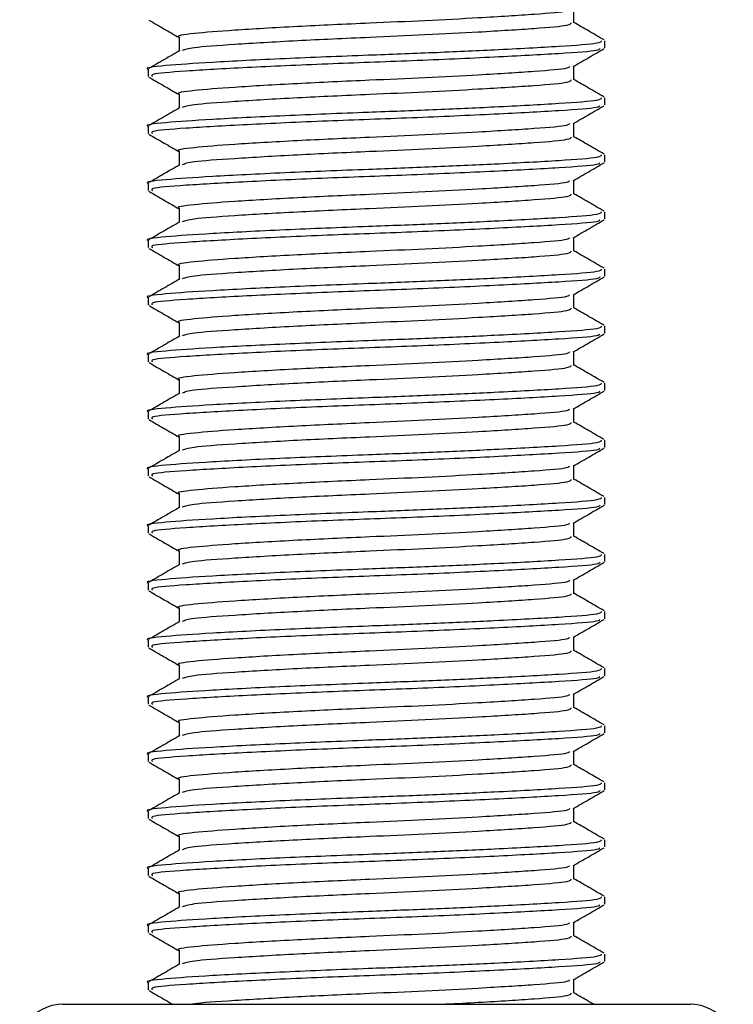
# Model space of a CAD drawing. Header units: millimetres. Extents: x 0 to 420, y 0 to 297.
# Tile 58 of 71: x 282.87 to 284.26, y 196.51 to 198.43. Entities that reach past the tile are written whole.
import ezdxf

# ---------------------------------------------------------------- set-up
doc = ezdxf.new("R2010")
doc.units = ezdxf.units.MM

msp = doc.modelspace()

# ---------------------------------------------------------------- linework, layer by layer
at = {"color": 7, "linetype": 'Continuous', "lineweight": 25}
for p, q in [((283.94866, 198.41899), (283.94866, 198.44591)), ((283.18236, 198.3913), (283.18236, 198.36433)), ((284.00862, 198.37053), (284.00862, 198.38437)), ((283.1224, 198.32898), (283.1224, 198.31511)), ((283.94866, 198.30821), (283.94866, 198.33513)), ((283.18236, 198.28052), (283.18236, 198.25356)), ((284.00862, 198.25975), (284.00862, 198.2736)), ((283.1224, 198.2182), (283.1224, 198.20433)), ((283.94866, 198.19744), (283.94866, 198.22435)), ((283.18236, 198.16974), (283.18236, 198.14278)), ((284.00862, 198.14897), (284.00862, 198.16282)), ((283.1224, 198.10743), (283.1224, 198.09355)), ((283.94866, 198.08666), (283.94866, 198.11358)), ((283.18236, 198.05897), (283.18236, 198.032)), ((284.00862, 198.03819), (284.00862, 198.05204)), ((283.94866, 197.97588), (283.94866, 198.0028)), ((283.1224, 197.99665), (283.1224, 197.98277)), ((283.18236, 197.94819), (283.18236, 197.92122)), ((284.00862, 197.92742), (284.00862, 197.94126)), ((283.94866, 197.86511), (283.94866, 197.89202)), ((283.1224, 197.88587), (283.1224, 197.872)), ((283.18236, 197.83741), (283.18236, 197.81045)), ((284.00862, 197.81664), (284.00862, 197.83049)), ((283.1224, 197.77509), (283.1224, 197.76122)), ((283.94866, 197.75433), (283.94866, 197.78125)), ((283.18236, 197.72663), (283.18236, 197.69967)), ((284.00862, 197.70586), (284.00862, 197.71971)), ((283.1224, 197.66432), (283.1224, 197.65044)), ((283.94866, 197.64355), (283.94866, 197.67047)), ((283.18236, 197.61586), (283.18236, 197.58889)), ((284.00862, 197.59509), (284.00862, 197.60893)), ((283.1224, 197.55354), (283.1224, 197.53967)), ((283.94866, 197.53277), (283.94866, 197.55969)), ((283.18236, 197.50508), (283.18236, 197.47812)), ((284.00862, 197.48431), (284.00862, 197.49816)), ((283.94866, 197.422), (283.94866, 197.44891)), ((283.1224, 197.44276), (283.1224, 197.42889)), ((283.18236, 197.3943), (283.18236, 197.36734)), ((284.00862, 197.37353), (284.00862, 197.38738)), ((283.1224, 197.33198), (283.1224, 197.31811)), ((283.94866, 197.31122), (283.94866, 197.33814)), ((283.18236, 197.28352), (283.18236, 197.25656)), ((284.00862, 197.26275), (284.00862, 197.2766)), ((283.1224, 197.22121), (283.1224, 197.20733)), ((283.94866, 197.20044), (283.94866, 197.22736)), ((283.18236, 197.17275), (283.18236, 197.14578)), ((284.00862, 197.15198), (284.00862, 197.16582)), ((283.1224, 197.11043), (283.1224, 197.09656)), ((283.94866, 197.08966), (283.94866, 197.11658)), ((283.18236, 197.06197), (283.18236, 197.03501)), ((284.00862, 197.0412), (284.00862, 197.05505)), ((283.1224, 196.99965), (283.1224, 196.98578)), ((283.94866, 196.97889), (283.94866, 197.0058)), ((283.18236, 196.95119), (283.18236, 196.92423)), ((284.00862, 196.93042), (284.00862, 196.94427)), ((283.94866, 196.86811), (283.94866, 196.89503)), ((283.1224, 196.88887), (283.1224, 196.875)), ((283.18236, 196.84042), (283.18236, 196.81345)), ((284.00862, 196.81964), (284.00862, 196.83349)), ((283.1224, 196.7781), (283.1224, 196.76422)), ((283.94866, 196.75733), (283.94866, 196.78425)), ((283.18236, 196.72964), (283.18236, 196.70267)), ((284.00862, 196.70887), (284.00862, 196.72271)), ((283.1224, 196.66732), (283.1224, 196.65345)), ((283.94866, 196.64655), (283.94866, 196.67347)), ((283.18236, 196.61886), (283.18236, 196.5919)), ((284.00862, 196.59809), (284.00862, 196.61194)), ((283.1224, 196.55654), (283.1224, 196.54267)), ((283.94866, 196.53578), (283.94866, 196.5627)), ((282.95623, 196.51435), (284.17442, 196.51435)), ((284.17442, 196.51435), (284.17478, 196.51435))]:
    msp.add_line(p, q, dxfattribs=at)
for centre, start, end in [((282.95623, 196.43127), 90, 180), ((284.17478, 196.43127), 0, 90)]:
    msp.add_arc(centre, 0.08308, start, end, dxfattribs=at)
for points, knots in [([(283.94, 198.44505), (283.93941, 198.44391), (283.93762, 198.44044), (283.8761, 198.43543), (283.77681, 198.42913), (283.66224, 198.42313), (283.54014, 198.41784), (283.40728, 198.41187), (283.28416, 198.40457), (283.20723, 198.39847), (283.1738, 198.39379), (283.18306, 198.39138), (283.18341, 198.39129)], [0, 0, 0, 0, 0.0604721, 0.1826262, 0.3078502, 0.4041125, 0.4971134, 0.6207, 0.7477276, 0.8698493, 0.9951194, 1, 1, 1, 1]), ([(283.1237, 198.42449), (283.13373, 198.41868), (283.15329, 198.40736), (283.17284, 198.39604), (283.18236, 198.39052)], [0, 0, 0, 0, 0.5130376, 1, 1, 1, 1]), ([(283.94272, 198.419), (283.94233, 198.41729), (283.94143, 198.41326), (283.87675, 198.40773), (283.77669, 198.40144), (283.66225, 198.39544), (283.54024, 198.39014), (283.40671, 198.38418), (283.2863, 198.37687), (283.20547, 198.37121), (283.19381, 198.36711), (283.18857, 198.36528)], [0, 0, 0, 0, 0.0900083, 0.2123263, 0.3377184, 0.4341099, 0.5272356, 0.6509881, 0.7781862, 0.9004719, 1, 1, 1, 1]), ([(284.00706, 198.3859), (283.99703, 198.39171), (283.97756, 198.40298), (283.9581, 198.41426), (283.94866, 198.41972)], [0, 0, 0, 0, 0.5152084, 1, 1, 1, 1]), ([(284.00172, 198.38437), (284.00128, 198.38267), (284.00022, 198.37864), (283.92546, 198.37311), (283.80973, 198.36682), (283.67741, 198.36082), (283.53616, 198.35553), (283.38252, 198.34956), (283.24012, 198.34226), (283.15116, 198.33615), (283.1125, 198.33148), (283.12322, 198.32907), (283.12362, 198.32898)], [0, 0, 0, 0, 0.0871164, 0.2058056, 0.3274743, 0.4210023, 0.5113649, 0.6314445, 0.7548636, 0.8735215, 0.995235, 1, 1, 1, 1]), ([(283.18413, 198.36536), (283.1741, 198.35955), (283.15405, 198.34793), (283.13399, 198.33632), (283.12396, 198.33052)], [0, 0, 0, 0, 0.4999039, 1, 1, 1, 1]), ([(283.99898, 198.36909), (283.99831, 198.36787), (283.99637, 198.36434), (283.92479, 198.35927), (283.79984, 198.35242), (283.63777, 198.34526), (283.46641, 198.33925), (283.30819, 198.33212), (283.1902, 198.32523), (283.12588, 198.32008), (283.12936, 198.31643), (283.13063, 198.31511)], [0, 0, 0, 0, 0.06376, 0.1855377, 0.3103724, 0.436457, 0.5577025, 0.6837036, 0.8086745, 0.9303586, 1, 1, 1, 1]), ([(283.94714, 198.33425), (283.95717, 198.34006), (283.97723, 198.35168), (283.99729, 198.36329), (284.00732, 198.3691)], [0, 0, 0, 0, 0.4998993, 1, 1, 1, 1]), ([(283.94, 198.33427), (283.93941, 198.33313), (283.93762, 198.32967), (283.8761, 198.32465), (283.77681, 198.31835), (283.66224, 198.31236), (283.54014, 198.30706), (283.40728, 198.3011), (283.28416, 198.29379), (283.20723, 198.28769), (283.1738, 198.28301), (283.18306, 198.28061), (283.18341, 198.28052)], [0, 0, 0, 0, 0.0604721, 0.1826262, 0.3078502, 0.4041125, 0.4971134, 0.6207, 0.7477276, 0.8698493, 0.9951194, 1, 1, 1, 1]), ([(283.1237, 198.31371), (283.13373, 198.30791), (283.15329, 198.29659), (283.17284, 198.28526), (283.18236, 198.27974)], [0, 0, 0, 0, 0.5130376, 1, 1, 1, 1]), ([(283.94272, 198.30823), (283.94233, 198.30652), (283.94143, 198.30248), (283.87675, 198.29695), (283.77669, 198.29066), (283.66225, 198.28466), (283.54024, 198.27937), (283.40671, 198.2734), (283.2863, 198.26609), (283.20547, 198.26043), (283.19381, 198.25634), (283.18857, 198.2545)], [0, 0, 0, 0, 0.0900083, 0.2123263, 0.3377184, 0.4341099, 0.5272356, 0.6509881, 0.7781862, 0.9004719, 1, 1, 1, 1]), ([(284.00706, 198.27513), (283.99703, 198.28093), (283.97756, 198.2922), (283.9581, 198.30348), (283.94866, 198.30895)], [0, 0, 0, 0, 0.5152084, 1, 1, 1, 1]), ([(284.00172, 198.2736), (284.00128, 198.27189), (284.00022, 198.26786), (283.92546, 198.26233), (283.80973, 198.25604), (283.67741, 198.25004), (283.53616, 198.24475), (283.38252, 198.23878), (283.24012, 198.23148), (283.15116, 198.22538), (283.1125, 198.2207), (283.12322, 198.21829), (283.12362, 198.2182)], [0, 0, 0, 0, 0.0871164, 0.2058056, 0.3274743, 0.4210023, 0.5113649, 0.6314445, 0.7548636, 0.8735215, 0.995235, 1, 1, 1, 1]), ([(283.18413, 198.25458), (283.1741, 198.24877), (283.15405, 198.23715), (283.13399, 198.22554), (283.12396, 198.21974)], [0, 0, 0, 0, 0.4999039, 1, 1, 1, 1]), ([(283.99898, 198.25831), (283.99831, 198.2571), (283.99637, 198.25357), (283.92479, 198.24849), (283.79984, 198.24164), (283.63777, 198.23448), (283.46641, 198.22848), (283.30819, 198.22134), (283.1902, 198.21446), (283.12588, 198.2093), (283.12936, 198.20566), (283.13063, 198.20433)], [0, 0, 0, 0, 0.06376, 0.1855377, 0.3103724, 0.436457, 0.5577025, 0.6837036, 0.8086745, 0.9303586, 1, 1, 1, 1]), ([(283.94714, 198.22348), (283.95717, 198.22928), (283.97723, 198.2409), (283.99729, 198.25252), (284.00732, 198.25832)], [0, 0, 0, 0, 0.4998993, 1, 1, 1, 1]), ([(283.94, 198.2235), (283.93941, 198.22235), (283.93762, 198.21889), (283.8761, 198.21388), (283.77681, 198.20758), (283.66224, 198.20158), (283.54014, 198.19628), (283.40728, 198.19032), (283.28416, 198.18301), (283.20723, 198.17691), (283.1738, 198.17224), (283.18306, 198.16983), (283.18341, 198.16974)], [0, 0, 0, 0, 0.0604721, 0.1826262, 0.3078502, 0.4041125, 0.4971134, 0.6207, 0.7477276, 0.8698493, 0.9951194, 1, 1, 1, 1]), ([(283.1237, 198.20294), (283.13373, 198.19713), (283.15329, 198.18581), (283.17284, 198.17448), (283.18236, 198.16897)], [0, 0, 0, 0, 0.5130376, 1, 1, 1, 1]), ([(283.94272, 198.19745), (283.94233, 198.19574), (283.94143, 198.1917), (283.87675, 198.18617), (283.77669, 198.17988), (283.66225, 198.17388), (283.54024, 198.16859), (283.40671, 198.16263), (283.2863, 198.15531), (283.20547, 198.14965), (283.19381, 198.14556), (283.18857, 198.14372)], [0, 0, 0, 0, 0.0900083, 0.2123263, 0.3377184, 0.4341099, 0.5272356, 0.6509881, 0.7781862, 0.9004719, 1, 1, 1, 1]), ([(284.00706, 198.16435), (283.99703, 198.17016), (283.97756, 198.18143), (283.9581, 198.1927), (283.94866, 198.19817)], [0, 0, 0, 0, 0.5152084, 1, 1, 1, 1]), ([(284.00172, 198.16282), (284.00128, 198.16111), (284.00022, 198.15708), (283.92546, 198.15156), (283.80973, 198.14526), (283.67741, 198.13927), (283.53616, 198.13397), (283.38252, 198.12801), (283.24012, 198.1207), (283.15116, 198.1146), (283.1125, 198.10992), (283.12322, 198.10752), (283.12362, 198.10743)], [0, 0, 0, 0, 0.0871164, 0.2058056, 0.3274743, 0.4210023, 0.5113649, 0.6314445, 0.7548636, 0.8735215, 0.995235, 1, 1, 1, 1]), ([(283.18413, 198.1438), (283.1741, 198.13799), (283.15405, 198.12638), (283.13399, 198.11477), (283.12396, 198.10896)], [0, 0, 0, 0, 0.4999039, 1, 1, 1, 1]), ([(283.99898, 198.14753), (283.99831, 198.14632), (283.99637, 198.14279), (283.92479, 198.13772), (283.79984, 198.13086), (283.63777, 198.12371), (283.46641, 198.1177), (283.30819, 198.11056), (283.1902, 198.10368), (283.12588, 198.09852), (283.12936, 198.09488), (283.13063, 198.09355)], [0, 0, 0, 0, 0.06376, 0.1855377, 0.3103724, 0.436457, 0.5577025, 0.6837036, 0.8086745, 0.9303586, 1, 1, 1, 1]), ([(283.94714, 198.1127), (283.95717, 198.11851), (283.97723, 198.13013), (283.99729, 198.14174), (284.00732, 198.14755)], [0, 0, 0, 0, 0.4998993, 1, 1, 1, 1]), ([(283.94, 198.11272), (283.93941, 198.11157), (283.93762, 198.10811), (283.8761, 198.1031), (283.77681, 198.0968), (283.66224, 198.0908), (283.54014, 198.08551), (283.40728, 198.07954), (283.28416, 198.07224), (283.20723, 198.06613), (283.1738, 198.06146), (283.18306, 198.05905), (283.18341, 198.05896)], [0, 0, 0, 0, 0.0604721, 0.1826262, 0.3078502, 0.4041125, 0.4971134, 0.6207, 0.7477276, 0.8698493, 0.9951194, 1, 1, 1, 1]), ([(283.1237, 198.09216), (283.13373, 198.08635), (283.15329, 198.07503), (283.17284, 198.0637), (283.18236, 198.05819)], [0, 0, 0, 0, 0.5130376, 1, 1, 1, 1]), ([(283.94272, 198.08667), (283.94233, 198.08496), (283.94143, 198.08093), (283.87675, 198.0754), (283.77669, 198.06911), (283.66225, 198.06311), (283.54024, 198.05781), (283.40671, 198.05185), (283.2863, 198.04454), (283.20547, 198.03887), (283.19381, 198.03478), (283.18857, 198.03295)], [0, 0, 0, 0, 0.0900083, 0.2123263, 0.3377184, 0.4341099, 0.5272356, 0.6509881, 0.7781862, 0.9004719, 1, 1, 1, 1]), ([(284.00706, 198.05357), (283.99703, 198.05938), (283.97756, 198.07065), (283.9581, 198.08192), (283.94866, 198.08739)], [0, 0, 0, 0, 0.5152084, 1, 1, 1, 1]), ([(284.00172, 198.05204), (284.00128, 198.05034), (284.00022, 198.0463), (283.92546, 198.04078), (283.80973, 198.03449), (283.67741, 198.02849), (283.53616, 198.02319), (283.38252, 198.01723), (283.24012, 198.00992), (283.15116, 198.00382), (283.1125, 197.99915), (283.12322, 197.99674), (283.12362, 197.99665)], [0, 0, 0, 0, 0.0871164, 0.2058056, 0.3274743, 0.4210023, 0.5113649, 0.6314445, 0.7548636, 0.8735215, 0.995235, 1, 1, 1, 1]), ([(283.18413, 198.03302), (283.1741, 198.02722), (283.15405, 198.0156), (283.13399, 198.00399), (283.12396, 197.99818)], [0, 0, 0, 0, 0.4999039, 1, 1, 1, 1]), ([(283.99898, 198.03676), (283.99831, 198.03554), (283.99637, 198.03201), (283.92479, 198.02694), (283.79984, 198.02009), (283.63777, 198.01293), (283.46641, 198.00692), (283.30819, 197.99979), (283.1902, 197.9929), (283.12588, 197.98775), (283.12936, 197.9841), (283.13063, 197.98277)], [0, 0, 0, 0, 0.06376, 0.1855377, 0.3103724, 0.436457, 0.5577025, 0.6837036, 0.8086745, 0.9303586, 1, 1, 1, 1]), ([(283.94714, 198.00192), (283.95717, 198.00773), (283.97723, 198.01935), (283.99729, 198.03096), (284.00732, 198.03677)], [0, 0, 0, 0, 0.49989925, 1, 1, 1, 1]), ([(283.94, 198.00194), (283.93941, 198.0008), (283.93762, 197.99733), (283.8761, 197.99232), (283.77681, 197.98602), (283.66224, 197.98002), (283.54014, 197.97473), (283.40728, 197.96876), (283.28416, 197.96146), (283.20723, 197.95536), (283.1738, 197.95068), (283.18306, 197.94827), (283.18341, 197.94818)], [0, 0, 0, 0, 0.0604721, 0.1826262, 0.3078502, 0.4041125, 0.4971134, 0.6207, 0.7477276, 0.8698493, 0.9951194, 1, 1, 1, 1]), ([(283.1237, 197.98138), (283.13373, 197.97557), (283.15329, 197.96425), (283.17284, 197.95293), (283.18236, 197.94741)], [0, 0, 0, 0, 0.51303762, 1, 1, 1, 1]), ([(283.94272, 197.9759), (283.94233, 197.97418), (283.94143, 197.97015), (283.87675, 197.96462), (283.77669, 197.95833), (283.66225, 197.95233), (283.54024, 197.94703), (283.40671, 197.94107), (283.2863, 197.93376), (283.20547, 197.9281), (283.19381, 197.92401), (283.18857, 197.92217)], [0, 0, 0, 0, 0.0900083, 0.2123263, 0.3377184, 0.4341099, 0.5272356, 0.6509881, 0.7781862, 0.9004719, 1, 1, 1, 1]), ([(284.00706, 197.94279), (283.99703, 197.9486), (283.97756, 197.95987), (283.9581, 197.97115), (283.94866, 197.97661)], [0, 0, 0, 0, 0.5152084, 1, 1, 1, 1]), ([(284.00172, 197.94126), (284.00128, 197.93956), (284.00022, 197.93553), (283.92546, 197.93), (283.80973, 197.92371), (283.67741, 197.91771), (283.53616, 197.91242), (283.38252, 197.90645), (283.24012, 197.89915), (283.15116, 197.89304), (283.1125, 197.88837), (283.12322, 197.88596), (283.12362, 197.88587)], [0, 0, 0, 0, 0.08711637, 0.20580555, 0.3274743, 0.42100231, 0.51136489, 0.6314445, 0.75486364, 0.87352147, 0.99523498, 1, 1, 1, 1]), ([(283.99898, 197.92598), (283.99831, 197.92477), (283.99637, 197.92123), (283.92479, 197.91616), (283.79984, 197.90931), (283.63777, 197.90215), (283.46641, 197.89615), (283.30819, 197.88901), (283.1902, 197.88212), (283.12588, 197.87697), (283.12936, 197.87332), (283.13063, 197.872)], [0, 0, 0, 0, 0.06376003, 0.18553766, 0.31037239, 0.43645702, 0.55770248, 0.68370362, 0.80867445, 0.93035859, 1, 1, 1, 1]), ([(283.94714, 197.89114), (283.95717, 197.89695), (283.97723, 197.90857), (283.99729, 197.92018), (284.00732, 197.92599)], [0, 0, 0, 0, 0.4998993, 1, 1, 1, 1]), ([(283.18413, 197.92225), (283.1741, 197.91644), (283.15405, 197.90482), (283.13399, 197.89321), (283.12396, 197.88741)], [0, 0, 0, 0, 0.4999039, 1, 1, 1, 1]), ([(283.94, 197.89117), (283.93941, 197.89002), (283.93762, 197.88656), (283.8761, 197.88154), (283.77681, 197.87524), (283.66224, 197.86925), (283.54014, 197.86395), (283.40728, 197.85799), (283.28416, 197.85068), (283.20723, 197.84458), (283.1738, 197.8399), (283.18306, 197.8375), (283.18341, 197.83741)], [0, 0, 0, 0, 0.06047214, 0.18262619, 0.30785017, 0.40411251, 0.49711336, 0.62069998, 0.74772757, 0.86984932, 0.99511941, 1, 1, 1, 1]), ([(283.1237, 197.8706), (283.13373, 197.8648), (283.15329, 197.85348), (283.17284, 197.84215), (283.18236, 197.83663)], [0, 0, 0, 0, 0.5130376, 1, 1, 1, 1]), ([(283.94272, 197.86512), (283.94233, 197.86341), (283.94143, 197.85937), (283.87675, 197.85384), (283.77669, 197.84755), (283.66225, 197.84155), (283.54024, 197.83626), (283.40671, 197.83029), (283.2863, 197.82298), (283.20547, 197.81732), (283.19381, 197.81323), (283.18857, 197.81139)], [0, 0, 0, 0, 0.0900083, 0.2123263, 0.3377184, 0.4341099, 0.5272356, 0.6509881, 0.7781862, 0.9004719, 1, 1, 1, 1]), ([(284.00706, 197.83202), (283.99703, 197.83782), (283.97756, 197.84909), (283.9581, 197.86037), (283.94866, 197.86584)], [0, 0, 0, 0, 0.5152084, 1, 1, 1, 1]), ([(284.00172, 197.83049), (284.00128, 197.82878), (284.00022, 197.82475), (283.92546, 197.81922), (283.80973, 197.81293), (283.67741, 197.80693), (283.53616, 197.80164), (283.38252, 197.79567), (283.24012, 197.78837), (283.15116, 197.78227), (283.1125, 197.77759), (283.12322, 197.77518), (283.12362, 197.77509)], [0, 0, 0, 0, 0.0871164, 0.2058056, 0.3274743, 0.4210023, 0.5113649, 0.6314445, 0.7548636, 0.8735215, 0.995235, 1, 1, 1, 1]), ([(283.18413, 197.81147), (283.1741, 197.80566), (283.15405, 197.79405), (283.13399, 197.78244), (283.12396, 197.77663)], [0, 0, 0, 0, 0.4999039, 1, 1, 1, 1]), ([(283.99898, 197.8152), (283.99831, 197.81399), (283.99637, 197.81046), (283.92479, 197.80538), (283.79984, 197.79853), (283.63777, 197.79137), (283.46641, 197.78537), (283.30819, 197.77823), (283.1902, 197.77135), (283.12588, 197.76619), (283.12936, 197.76255), (283.13063, 197.76122)], [0, 0, 0, 0, 0.06376003, 0.18553766, 0.31037239, 0.43645702, 0.55770248, 0.68370362, 0.80867445, 0.93035859, 1, 1, 1, 1]), ([(283.94714, 197.78037), (283.95717, 197.78618), (283.97723, 197.79779), (283.99729, 197.80941), (284.00732, 197.81522)], [0, 0, 0, 0, 0.4998993, 1, 1, 1, 1]), ([(283.94, 197.78039), (283.93941, 197.77924), (283.93762, 197.77578), (283.8761, 197.77077), (283.77681, 197.76447), (283.66224, 197.75847), (283.54014, 197.75317), (283.40728, 197.74721), (283.28416, 197.7399), (283.20723, 197.7338), (283.1738, 197.72913), (283.18306, 197.72672), (283.18341, 197.72663)], [0, 0, 0, 0, 0.06047214, 0.18262619, 0.30785017, 0.40411251, 0.49711336, 0.62069998, 0.74772757, 0.86984932, 0.99511941, 1, 1, 1, 1]), ([(283.1237, 197.75983), (283.13373, 197.75402), (283.15329, 197.7427), (283.17284, 197.73137), (283.18236, 197.72586)], [0, 0, 0, 0, 0.5130376, 1, 1, 1, 1]), ([(283.94272, 197.75434), (283.94233, 197.75263), (283.94143, 197.74859), (283.87675, 197.74306), (283.77669, 197.73677), (283.66225, 197.73077), (283.54024, 197.72548), (283.40671, 197.71952), (283.2863, 197.71221), (283.20547, 197.70654), (283.19381, 197.70245), (283.18857, 197.70061)], [0, 0, 0, 0, 0.0900083, 0.2123263, 0.3377184, 0.4341099, 0.5272356, 0.6509881, 0.7781862, 0.9004719, 1, 1, 1, 1]), ([(284.00706, 197.72124), (283.99703, 197.72705), (283.97756, 197.73832), (283.9581, 197.74959), (283.94866, 197.75506)], [0, 0, 0, 0, 0.5152084, 1, 1, 1, 1]), ([(284.00172, 197.71971), (284.00128, 197.718), (284.00022, 197.71397), (283.92546, 197.70845), (283.80973, 197.70216), (283.67741, 197.69616), (283.53616, 197.69086), (283.38252, 197.6849), (283.24012, 197.67759), (283.15116, 197.67149), (283.1125, 197.66681), (283.12322, 197.66441), (283.12362, 197.66432)], [0, 0, 0, 0, 0.0871164, 0.2058056, 0.3274743, 0.4210023, 0.5113649, 0.6314445, 0.7548636, 0.8735215, 0.995235, 1, 1, 1, 1]), ([(283.18413, 197.70069), (283.1741, 197.69489), (283.15405, 197.68327), (283.13399, 197.67166), (283.12396, 197.66585)], [0, 0, 0, 0, 0.4999039, 1, 1, 1, 1]), ([(283.99898, 197.70442), (283.99831, 197.70321), (283.99637, 197.69968), (283.92479, 197.69461), (283.79984, 197.68775), (283.63777, 197.6806), (283.46641, 197.67459), (283.30819, 197.66745), (283.1902, 197.66057), (283.12588, 197.65541), (283.12936, 197.65177), (283.13063, 197.65044)], [0, 0, 0, 0, 0.06376003, 0.18553766, 0.31037239, 0.43645702, 0.55770248, 0.68370362, 0.80867445, 0.93035859, 1, 1, 1, 1]), ([(283.94714, 197.66959), (283.95717, 197.6754), (283.97723, 197.68702), (283.99729, 197.69863), (284.00732, 197.70444)], [0, 0, 0, 0, 0.4998993, 1, 1, 1, 1]), ([(283.94, 197.66961), (283.93941, 197.66846), (283.93762, 197.665), (283.8761, 197.65999), (283.77681, 197.65369), (283.66224, 197.64769), (283.54014, 197.6424), (283.40728, 197.63643), (283.28416, 197.62913), (283.20723, 197.62302), (283.1738, 197.61835), (283.18306, 197.61594), (283.18341, 197.61585)], [0, 0, 0, 0, 0.0604721, 0.1826262, 0.3078502, 0.4041125, 0.4971134, 0.6207, 0.7477276, 0.8698493, 0.9951194, 1, 1, 1, 1]), ([(283.1237, 197.64905), (283.13373, 197.64324), (283.15329, 197.63192), (283.17284, 197.6206), (283.18236, 197.61508)], [0, 0, 0, 0, 0.5130376, 1, 1, 1, 1]), ([(283.94272, 197.64356), (283.94233, 197.64185), (283.94143, 197.63782), (283.87675, 197.63229), (283.77669, 197.626), (283.66225, 197.62), (283.54024, 197.6147), (283.40671, 197.60874), (283.2863, 197.60143), (283.20547, 197.59577), (283.19381, 197.59167), (283.18857, 197.58984)], [0, 0, 0, 0, 0.0900083, 0.2123263, 0.3377184, 0.4341099, 0.5272356, 0.6509881, 0.7781862, 0.9004719, 1, 1, 1, 1]), ([(284.00706, 197.61046), (283.99703, 197.61627), (283.97756, 197.62754), (283.9581, 197.63882), (283.94866, 197.64428)], [0, 0, 0, 0, 0.5152084, 1, 1, 1, 1]), ([(284.00172, 197.60893), (284.00128, 197.60723), (284.00022, 197.60319), (283.92546, 197.59767), (283.80973, 197.59138), (283.67741, 197.58538), (283.53616, 197.58009), (283.38252, 197.57412), (283.24012, 197.56681), (283.15116, 197.56071), (283.1125, 197.55604), (283.12322, 197.55363), (283.12362, 197.55354)], [0, 0, 0, 0, 0.0871164, 0.2058056, 0.3274743, 0.4210023, 0.5113649, 0.6314445, 0.7548636, 0.8735215, 0.995235, 1, 1, 1, 1]), ([(283.18413, 197.58992), (283.1741, 197.58411), (283.15405, 197.57249), (283.13399, 197.56088), (283.12396, 197.55507)], [0, 0, 0, 0, 0.4999039, 1, 1, 1, 1]), ([(283.99898, 197.59365), (283.99831, 197.59243), (283.99637, 197.5889), (283.92479, 197.58383), (283.79984, 197.57698), (283.63777, 197.56982), (283.46641, 197.56381), (283.30819, 197.55668), (283.1902, 197.54979), (283.12588, 197.54464), (283.12936, 197.54099), (283.13063, 197.53967)], [0, 0, 0, 0, 0.06376, 0.1855377, 0.3103724, 0.436457, 0.5577025, 0.6837036, 0.8086745, 0.9303586, 1, 1, 1, 1]), ([(283.94714, 197.55881), (283.95717, 197.56462), (283.97723, 197.57624), (283.99729, 197.58785), (284.00732, 197.59366)], [0, 0, 0, 0, 0.4998993, 1, 1, 1, 1]), ([(283.94, 197.55883), (283.93941, 197.55769), (283.93762, 197.55422), (283.8761, 197.54921), (283.77681, 197.54291), (283.66224, 197.53691), (283.54014, 197.53162), (283.40728, 197.52565), (283.28416, 197.51835), (283.20723, 197.51225), (283.1738, 197.50757), (283.18306, 197.50517), (283.18341, 197.50507)], [0, 0, 0, 0, 0.0604721, 0.1826262, 0.3078502, 0.4041125, 0.4971134, 0.6207, 0.7477276, 0.8698493, 0.9951194, 1, 1, 1, 1]), ([(283.1237, 197.53827), (283.13373, 197.53246), (283.15329, 197.52114), (283.17284, 197.50982), (283.18236, 197.5043)], [0, 0, 0, 0, 0.5130376, 1, 1, 1, 1]), ([(283.94272, 197.53279), (283.94233, 197.53107), (283.94143, 197.52704), (283.87675, 197.52151), (283.77669, 197.51522), (283.66225, 197.50922), (283.54024, 197.50393), (283.40671, 197.49796), (283.2863, 197.49065), (283.20547, 197.48499), (283.19381, 197.4809), (283.18857, 197.47906)], [0, 0, 0, 0, 0.0900083, 0.2123263, 0.3377184, 0.4341099, 0.5272356, 0.6509881, 0.7781862, 0.9004719, 1, 1, 1, 1]), ([(284.00706, 197.49969), (283.99703, 197.50549), (283.97756, 197.51676), (283.9581, 197.52804), (283.94866, 197.5335)], [0, 0, 0, 0, 0.5152084, 1, 1, 1, 1]), ([(284.00172, 197.49816), (284.00128, 197.49645), (284.00022, 197.49242), (283.92546, 197.48689), (283.80973, 197.4806), (283.67741, 197.4746), (283.53616, 197.46931), (283.38252, 197.46334), (283.24012, 197.45604), (283.15116, 197.44993), (283.1125, 197.44526), (283.12322, 197.44285), (283.12362, 197.44276)], [0, 0, 0, 0, 0.0871164, 0.2058056, 0.3274743, 0.4210023, 0.5113649, 0.6314445, 0.7548636, 0.8735215, 0.995235, 1, 1, 1, 1]), ([(283.18413, 197.47914), (283.1741, 197.47333), (283.15405, 197.46171), (283.13399, 197.4501), (283.12396, 197.4443)], [0, 0, 0, 0, 0.4999039, 1, 1, 1, 1]), ([(283.99898, 197.48287), (283.99831, 197.48166), (283.99637, 197.47813), (283.92479, 197.47305), (283.79984, 197.4662), (283.63777, 197.45904), (283.46641, 197.45304), (283.30819, 197.4459), (283.1902, 197.43901), (283.12588, 197.43386), (283.12936, 197.43021), (283.13063, 197.42889)], [0, 0, 0, 0, 0.06376, 0.1855377, 0.3103724, 0.436457, 0.5577025, 0.6837036, 0.8086745, 0.9303586, 1, 1, 1, 1]), ([(283.94714, 197.44803), (283.95717, 197.45384), (283.97723, 197.46546), (283.99729, 197.47708), (284.00732, 197.48288)], [0, 0, 0, 0, 0.4998993, 1, 1, 1, 1]), ([(283.94, 197.44806), (283.93941, 197.44691), (283.93762, 197.44345), (283.8761, 197.43844), (283.77681, 197.43213), (283.66224, 197.42614), (283.54014, 197.42084), (283.40728, 197.41488), (283.28416, 197.40757), (283.20723, 197.40147), (283.1738, 197.39679), (283.18306, 197.39439), (283.18341, 197.3943)], [0, 0, 0, 0, 0.0604721, 0.1826262, 0.3078502, 0.4041125, 0.4971134, 0.6207, 0.7477276, 0.8698493, 0.9951194, 1, 1, 1, 1]), ([(283.1237, 197.42749), (283.13373, 197.42169), (283.15329, 197.41037), (283.17284, 197.39904), (283.18236, 197.39352)], [0, 0, 0, 0, 0.5130376, 1, 1, 1, 1]), ([(283.94272, 197.42201), (283.94233, 197.4203), (283.94143, 197.41626), (283.87675, 197.41073), (283.77669, 197.40444), (283.66225, 197.39844), (283.54024, 197.39315), (283.40671, 197.38718), (283.2863, 197.37987), (283.20547, 197.37421), (283.19381, 197.37012), (283.18857, 197.36828)], [0, 0, 0, 0, 0.0900083, 0.2123263, 0.3377184, 0.4341099, 0.5272356, 0.6509881, 0.7781862, 0.9004719, 1, 1, 1, 1]), ([(284.00706, 197.38891), (283.99703, 197.39471), (283.97756, 197.40598), (283.9581, 197.41726), (283.94866, 197.42273)], [0, 0, 0, 0, 0.5152084, 1, 1, 1, 1]), ([(284.00172, 197.38738), (284.00128, 197.38567), (284.00022, 197.38164), (283.92546, 197.37611), (283.80973, 197.36982), (283.67741, 197.36382), (283.53616, 197.35853), (283.38252, 197.35257), (283.24012, 197.34526), (283.15116, 197.33916), (283.1125, 197.33448), (283.12322, 197.33207), (283.12362, 197.33198)], [0, 0, 0, 0, 0.08711637, 0.20580555, 0.3274743, 0.42100231, 0.51136489, 0.6314445, 0.75486364, 0.87352147, 0.99523498, 1, 1, 1, 1]), ([(283.99898, 197.37209), (283.99831, 197.37088), (283.99637, 197.36735), (283.92479, 197.36228), (283.79984, 197.35542), (283.63777, 197.34826), (283.46641, 197.34226), (283.30819, 197.33512), (283.1902, 197.32824), (283.12588, 197.32308), (283.12936, 197.31944), (283.13063, 197.31811)], [0, 0, 0, 0, 0.06376, 0.1855377, 0.3103724, 0.436457, 0.5577025, 0.6837036, 0.8086745, 0.9303586, 1, 1, 1, 1]), ([(283.94714, 197.33726), (283.95717, 197.34307), (283.97723, 197.35469), (283.99729, 197.3663), (284.00732, 197.37211)], [0, 0, 0, 0, 0.4998993, 1, 1, 1, 1]), ([(283.18413, 197.36836), (283.1741, 197.36255), (283.15405, 197.35094), (283.13399, 197.33933), (283.12396, 197.33352)], [0, 0, 0, 0, 0.4999039, 1, 1, 1, 1]), ([(283.94, 197.33728), (283.93941, 197.33613), (283.93762, 197.33267), (283.8761, 197.32766), (283.77681, 197.32136), (283.66224, 197.31536), (283.54014, 197.31007), (283.40728, 197.3041), (283.28416, 197.2968), (283.20723, 197.29069), (283.1738, 197.28602), (283.18306, 197.28361), (283.18341, 197.28352)], [0, 0, 0, 0, 0.0604721, 0.1826262, 0.3078502, 0.4041125, 0.4971134, 0.6207, 0.7477276, 0.8698493, 0.9951194, 1, 1, 1, 1]), ([(283.1237, 197.31672), (283.13373, 197.31091), (283.15329, 197.29959), (283.17284, 197.28826), (283.18236, 197.28275)], [0, 0, 0, 0, 0.5130376, 1, 1, 1, 1]), ([(283.94272, 197.31123), (283.94233, 197.30952), (283.94143, 197.30548), (283.87675, 197.29996), (283.77669, 197.29366), (283.66225, 197.28767), (283.54024, 197.28237), (283.40671, 197.27641), (283.2863, 197.2691), (283.20547, 197.26343), (283.19381, 197.25934), (283.18857, 197.25751)], [0, 0, 0, 0, 0.0900083, 0.2123263, 0.3377184, 0.4341099, 0.5272356, 0.6509881, 0.7781862, 0.9004719, 1, 1, 1, 1]), ([(284.00706, 197.27813), (283.99703, 197.28394), (283.97756, 197.29521), (283.9581, 197.30648), (283.94866, 197.31195)], [0, 0, 0, 0, 0.5152084, 1, 1, 1, 1]), ([(284.00172, 197.2766), (284.00128, 197.27489), (284.00022, 197.27086), (283.92546, 197.26534), (283.80973, 197.25905), (283.67741, 197.25305), (283.53616, 197.24775), (283.38252, 197.24179), (283.24012, 197.23448), (283.15116, 197.22838), (283.1125, 197.2237), (283.12322, 197.2213), (283.12362, 197.22121)], [0, 0, 0, 0, 0.0871164, 0.2058056, 0.3274743, 0.4210023, 0.5113649, 0.6314445, 0.7548636, 0.8735215, 0.995235, 1, 1, 1, 1]), ([(283.18413, 197.25758), (283.1741, 197.25178), (283.15405, 197.24016), (283.13399, 197.22855), (283.12396, 197.22274)], [0, 0, 0, 0, 0.49990393, 1, 1, 1, 1]), ([(283.99898, 197.26131), (283.99831, 197.2601), (283.99637, 197.25657), (283.92479, 197.2515), (283.79984, 197.24464), (283.63777, 197.23749), (283.46641, 197.23148), (283.30819, 197.22435), (283.1902, 197.21746), (283.12588, 197.2123), (283.12936, 197.20866), (283.13063, 197.20733)], [0, 0, 0, 0, 0.06376, 0.1855377, 0.3103724, 0.436457, 0.5577025, 0.6837036, 0.8086745, 0.9303586, 1, 1, 1, 1]), ([(283.94714, 197.22648), (283.95717, 197.23229), (283.97723, 197.24391), (283.99729, 197.25552), (284.00732, 197.26133)], [0, 0, 0, 0, 0.4998993, 1, 1, 1, 1]), ([(283.94, 197.2265), (283.93941, 197.22536), (283.93762, 197.22189), (283.8761, 197.21688), (283.77681, 197.21058), (283.66224, 197.20458), (283.54014, 197.19929), (283.40728, 197.19332), (283.28416, 197.18602), (283.20723, 197.17991), (283.1738, 197.17524), (283.18306, 197.17283), (283.18341, 197.17274)], [0, 0, 0, 0, 0.0604721, 0.1826262, 0.3078502, 0.4041125, 0.4971134, 0.6207, 0.7477276, 0.8698493, 0.9951194, 1, 1, 1, 1]), ([(283.1237, 197.20594), (283.13373, 197.20013), (283.15329, 197.18881), (283.17284, 197.17749), (283.18236, 197.17197)], [0, 0, 0, 0, 0.5130376, 1, 1, 1, 1]), ([(283.94272, 197.20045), (283.94233, 197.19874), (283.94143, 197.19471), (283.87675, 197.18918), (283.77669, 197.18289), (283.66225, 197.17689), (283.54024, 197.17159), (283.40671, 197.16563), (283.2863, 197.15832), (283.20547, 197.15266), (283.19381, 197.14856), (283.18857, 197.14673)], [0, 0, 0, 0, 0.0900083, 0.2123263, 0.3377184, 0.4341099, 0.5272356, 0.6509881, 0.7781862, 0.9004719, 1, 1, 1, 1]), ([(284.00706, 197.16735), (283.99703, 197.17316), (283.97756, 197.18443), (283.9581, 197.19571), (283.94866, 197.20117)], [0, 0, 0, 0, 0.5152084, 1, 1, 1, 1]), ([(284.00172, 197.16582), (284.00128, 197.16412), (284.00022, 197.16008), (283.92546, 197.15456), (283.80973, 197.14827), (283.67741, 197.14227), (283.53616, 197.13698), (283.38252, 197.13101), (283.24012, 197.12371), (283.15116, 197.1176), (283.1125, 197.11293), (283.12322, 197.11052), (283.12362, 197.11043)], [0, 0, 0, 0, 0.0871164, 0.2058056, 0.3274743, 0.4210023, 0.5113649, 0.6314445, 0.7548636, 0.8735215, 0.995235, 1, 1, 1, 1]), ([(283.18413, 197.14681), (283.1741, 197.141), (283.15405, 197.12938), (283.13399, 197.11777), (283.12396, 197.11196)], [0, 0, 0, 0, 0.49990393, 1, 1, 1, 1]), ([(283.99898, 197.15054), (283.99831, 197.14932), (283.99637, 197.14579), (283.92479, 197.14072), (283.79984, 197.13387), (283.63777, 197.12671), (283.46641, 197.1207), (283.30819, 197.11357), (283.1902, 197.10668), (283.12588, 197.10153), (283.12936, 197.09788), (283.13063, 197.09656)], [0, 0, 0, 0, 0.06376, 0.1855377, 0.3103724, 0.436457, 0.5577025, 0.6837036, 0.8086745, 0.9303586, 1, 1, 1, 1]), ([(283.94714, 197.1157), (283.95717, 197.12151), (283.97723, 197.13313), (283.99729, 197.14474), (284.00732, 197.15055)], [0, 0, 0, 0, 0.4998993, 1, 1, 1, 1]), ([(283.94, 197.11572), (283.93941, 197.11458), (283.93762, 197.11112), (283.8761, 197.1061), (283.77681, 197.0998), (283.66224, 197.09381), (283.54014, 197.08851), (283.40728, 197.08255), (283.28416, 197.07524), (283.20723, 197.06914), (283.1738, 197.06446), (283.18306, 197.06206), (283.18341, 197.06197)], [0, 0, 0, 0, 0.0604721, 0.1826262, 0.3078502, 0.4041125, 0.4971134, 0.6207, 0.7477276, 0.8698493, 0.9951194, 1, 1, 1, 1]), ([(283.1237, 197.09516), (283.13373, 197.08936), (283.15329, 197.07804), (283.17284, 197.06671), (283.18236, 197.06119)], [0, 0, 0, 0, 0.5130376, 1, 1, 1, 1]), ([(283.94272, 197.08968), (283.94233, 197.08797), (283.94143, 197.08393), (283.87675, 197.0784), (283.77669, 197.07211), (283.66225, 197.06611), (283.54024, 197.06082), (283.40671, 197.05485), (283.2863, 197.04754), (283.20547, 197.04188), (283.19381, 197.03779), (283.18857, 197.03595)], [0, 0, 0, 0, 0.0900083, 0.2123263, 0.3377184, 0.4341099, 0.5272356, 0.6509881, 0.7781862, 0.9004719, 1, 1, 1, 1]), ([(284.00706, 197.05658), (283.99703, 197.06238), (283.97756, 197.07365), (283.9581, 197.08493), (283.94866, 197.0904)], [0, 0, 0, 0, 0.5152084, 1, 1, 1, 1]), ([(284.00172, 197.05505), (284.00128, 197.05334), (284.00022, 197.04931), (283.92546, 197.04378), (283.80973, 197.03749), (283.67741, 197.03149), (283.53616, 197.0262), (283.38252, 197.02023), (283.24012, 197.01293), (283.15116, 197.00683), (283.1125, 197.00215), (283.12322, 196.99974), (283.12362, 196.99965)], [0, 0, 0, 0, 0.08711637, 0.20580555, 0.3274743, 0.42100231, 0.51136489, 0.6314445, 0.75486364, 0.87352147, 0.99523498, 1, 1, 1, 1]), ([(283.18413, 197.03603), (283.1741, 197.03022), (283.15405, 197.0186), (283.13399, 197.00699), (283.12396, 197.00119)], [0, 0, 0, 0, 0.4999039, 1, 1, 1, 1]), ([(283.99898, 197.03976), (283.99831, 197.03855), (283.99637, 197.03502), (283.92479, 197.02994), (283.79984, 197.02309), (283.63777, 197.01593), (283.46641, 197.00993), (283.30819, 197.00279), (283.1902, 196.99591), (283.12588, 196.99075), (283.12936, 196.98711), (283.13063, 196.98578)], [0, 0, 0, 0, 0.06376, 0.1855377, 0.3103724, 0.436457, 0.5577025, 0.6837036, 0.8086745, 0.9303586, 1, 1, 1, 1]), ([(283.94714, 197.00493), (283.95717, 197.01073), (283.97723, 197.02235), (283.99729, 197.03397), (284.00732, 197.03977)], [0, 0, 0, 0, 0.49989925, 1, 1, 1, 1]), ([(283.94, 197.00495), (283.93941, 197.0038), (283.93762, 197.00034), (283.8761, 196.99533), (283.77681, 196.98903), (283.66224, 196.98303), (283.54014, 196.97773), (283.40728, 196.97177), (283.28416, 196.96446), (283.20723, 196.95836), (283.1738, 196.95369), (283.18306, 196.95128), (283.18341, 196.95119)], [0, 0, 0, 0, 0.0604721, 0.1826262, 0.3078502, 0.4041125, 0.4971134, 0.6207, 0.7477276, 0.8698493, 0.9951194, 1, 1, 1, 1]), ([(283.1237, 196.98439), (283.13373, 196.97858), (283.15329, 196.96726), (283.17284, 196.95593), (283.18236, 196.95042)], [0, 0, 0, 0, 0.5130376, 1, 1, 1, 1]), ([(283.94272, 196.9789), (283.94233, 196.97719), (283.94143, 196.97315), (283.87675, 196.96762), (283.77669, 196.96133), (283.66225, 196.95533), (283.54024, 196.95004), (283.40671, 196.94407), (283.2863, 196.93676), (283.20547, 196.9311), (283.19381, 196.92701), (283.18857, 196.92517)], [0, 0, 0, 0, 0.0900083, 0.2123263, 0.3377184, 0.4341099, 0.5272356, 0.6509881, 0.7781862, 0.9004719, 1, 1, 1, 1]), ([(284.00706, 196.9458), (283.99703, 196.95161), (283.97756, 196.96288), (283.9581, 196.97415), (283.94866, 196.97962)], [0, 0, 0, 0, 0.51520836, 1, 1, 1, 1]), ([(284.00172, 196.94427), (284.00128, 196.94256), (284.00022, 196.93853), (283.92546, 196.93301), (283.80973, 196.92671), (283.67741, 196.92072), (283.53616, 196.91542), (283.38252, 196.90946), (283.24012, 196.90215), (283.15116, 196.89605), (283.1125, 196.89137), (283.12322, 196.88897), (283.12362, 196.88887)], [0, 0, 0, 0, 0.0871164, 0.2058056, 0.3274743, 0.4210023, 0.5113649, 0.6314445, 0.7548636, 0.8735215, 0.995235, 1, 1, 1, 1]), ([(283.18413, 196.92525), (283.1741, 196.91944), (283.15405, 196.90783), (283.13399, 196.89622), (283.12396, 196.89041)], [0, 0, 0, 0, 0.4999039, 1, 1, 1, 1]), ([(283.99898, 196.92898), (283.99831, 196.92777), (283.99637, 196.92424), (283.92479, 196.91917), (283.79984, 196.91231), (283.63777, 196.90515), (283.46641, 196.89915), (283.30819, 196.89201), (283.1902, 196.88513), (283.12588, 196.87997), (283.12936, 196.87633), (283.13063, 196.875)], [0, 0, 0, 0, 0.06376003, 0.18553766, 0.31037239, 0.43645702, 0.55770248, 0.68370362, 0.80867445, 0.93035859, 1, 1, 1, 1]), ([(283.94714, 196.89415), (283.95717, 196.89996), (283.97723, 196.91158), (283.99729, 196.92319), (284.00732, 196.929)], [0, 0, 0, 0, 0.4998993, 1, 1, 1, 1]), ([(283.94, 196.89417), (283.93941, 196.89302), (283.93762, 196.88956), (283.8761, 196.88455), (283.77681, 196.87825), (283.66224, 196.87225), (283.54014, 196.86696), (283.40728, 196.86099), (283.28416, 196.85369), (283.20723, 196.84758), (283.1738, 196.84291), (283.18306, 196.8405), (283.18341, 196.84041)], [0, 0, 0, 0, 0.0604721, 0.1826262, 0.3078502, 0.4041125, 0.4971134, 0.6207, 0.7477276, 0.8698493, 0.9951194, 1, 1, 1, 1]), ([(283.1237, 196.87361), (283.13373, 196.8678), (283.15329, 196.85648), (283.17284, 196.84515), (283.18236, 196.83964)], [0, 0, 0, 0, 0.5130376, 1, 1, 1, 1]), ([(283.94272, 196.86812), (283.94233, 196.86641), (283.94143, 196.86237), (283.87675, 196.85685), (283.77669, 196.85056), (283.66225, 196.84456), (283.54024, 196.83926), (283.40671, 196.8333), (283.2863, 196.82599), (283.20547, 196.82032), (283.19381, 196.81623), (283.18857, 196.8144)], [0, 0, 0, 0, 0.0900083, 0.2123263, 0.3377184, 0.4341099, 0.5272356, 0.6509881, 0.7781862, 0.9004719, 1, 1, 1, 1]), ([(284.00706, 196.83502), (283.99703, 196.84083), (283.97756, 196.8521), (283.9581, 196.86337), (283.94866, 196.86884)], [0, 0, 0, 0, 0.5152084, 1, 1, 1, 1]), ([(284.00172, 196.83349), (284.00128, 196.83179), (284.00022, 196.82775), (283.92546, 196.82223), (283.80973, 196.81594), (283.67741, 196.80994), (283.53616, 196.80464), (283.38252, 196.79868), (283.24012, 196.79137), (283.15116, 196.78527), (283.1125, 196.7806), (283.12322, 196.77819), (283.12362, 196.7781)], [0, 0, 0, 0, 0.0871164, 0.2058056, 0.3274743, 0.4210023, 0.5113649, 0.6314445, 0.7548636, 0.8735215, 0.995235, 1, 1, 1, 1]), ([(283.99898, 196.81821), (283.99831, 196.81699), (283.99637, 196.81346), (283.92479, 196.80839), (283.79984, 196.80153), (283.63777, 196.79438), (283.46641, 196.78837), (283.30819, 196.78124), (283.1902, 196.77435), (283.12588, 196.76919), (283.12936, 196.76555), (283.13063, 196.76422)], [0, 0, 0, 0, 0.06376003, 0.18553766, 0.31037239, 0.43645702, 0.55770248, 0.68370362, 0.80867445, 0.93035859, 1, 1, 1, 1]), ([(283.94714, 196.78337), (283.95717, 196.78918), (283.97723, 196.8008), (283.99729, 196.81241), (284.00732, 196.81822)], [0, 0, 0, 0, 0.4998993, 1, 1, 1, 1]), ([(283.18413, 196.81447), (283.1741, 196.80867), (283.15405, 196.79705), (283.13399, 196.78544), (283.12396, 196.77963)], [0, 0, 0, 0, 0.4999039, 1, 1, 1, 1]), ([(283.94, 196.78339), (283.93941, 196.78225), (283.93762, 196.77878), (283.8761, 196.77377), (283.77681, 196.76747), (283.66224, 196.76147), (283.54014, 196.75618), (283.40728, 196.75021), (283.28416, 196.74291), (283.20723, 196.73681), (283.1738, 196.73213), (283.18306, 196.72972), (283.18341, 196.72963)], [0, 0, 0, 0, 0.0604721, 0.1826262, 0.3078502, 0.4041125, 0.4971134, 0.6207, 0.7477276, 0.8698493, 0.9951194, 1, 1, 1, 1]), ([(283.1237, 196.76283), (283.13373, 196.75702), (283.15329, 196.7457), (283.17284, 196.73438), (283.18236, 196.72886)], [0, 0, 0, 0, 0.51303762, 1, 1, 1, 1]), ([(283.94272, 196.75735), (283.94233, 196.75563), (283.94143, 196.7516), (283.87675, 196.74607), (283.77669, 196.73978), (283.66225, 196.73378), (283.54024, 196.72848), (283.40671, 196.72252), (283.2863, 196.71521), (283.20547, 196.70955), (283.19381, 196.70545), (283.18857, 196.70362)], [0, 0, 0, 0, 0.0900083, 0.2123263, 0.3377184, 0.4341099, 0.5272356, 0.6509881, 0.7781862, 0.9004719, 1, 1, 1, 1]), ([(284.00706, 196.72424), (283.99703, 196.73005), (283.97756, 196.74132), (283.9581, 196.7526), (283.94866, 196.75806)], [0, 0, 0, 0, 0.5152084, 1, 1, 1, 1]), ([(284.00172, 196.72271), (284.00128, 196.72101), (284.00022, 196.71698), (283.92546, 196.71145), (283.80973, 196.70516), (283.67741, 196.69916), (283.53616, 196.69387), (283.38252, 196.6879), (283.24012, 196.6806), (283.15116, 196.67449), (283.1125, 196.66982), (283.12322, 196.66741), (283.12362, 196.66732)], [0, 0, 0, 0, 0.08711637, 0.20580555, 0.3274743, 0.42100231, 0.51136489, 0.6314445, 0.75486364, 0.87352147, 0.99523498, 1, 1, 1, 1]), ([(283.18413, 196.7037), (283.1741, 196.69789), (283.15405, 196.68627), (283.13399, 196.67466), (283.12396, 196.66886)], [0, 0, 0, 0, 0.4999039, 1, 1, 1, 1]), ([(283.99898, 196.70743), (283.99831, 196.70622), (283.99637, 196.70268), (283.92479, 196.69761), (283.79984, 196.69076), (283.63777, 196.6836), (283.46641, 196.67759), (283.30819, 196.67046), (283.1902, 196.66357), (283.12588, 196.65842), (283.12936, 196.65477), (283.13063, 196.65345)], [0, 0, 0, 0, 0.06376, 0.1855377, 0.3103724, 0.436457, 0.5577025, 0.6837036, 0.8086745, 0.9303586, 1, 1, 1, 1]), ([(283.94714, 196.67259), (283.95717, 196.6784), (283.97723, 196.69002), (283.99729, 196.70163), (284.00732, 196.70744)], [0, 0, 0, 0, 0.4998993, 1, 1, 1, 1]), ([(283.94, 196.67262), (283.93941, 196.67147), (283.93762, 196.66801), (283.8761, 196.66299), (283.77681, 196.65669), (283.66224, 196.6507), (283.54014, 196.6454), (283.40728, 196.63944), (283.28416, 196.63213), (283.20723, 196.62603), (283.1738, 196.62135), (283.18306, 196.61895), (283.18341, 196.61886)], [0, 0, 0, 0, 0.0604721, 0.1826262, 0.3078502, 0.4041125, 0.4971134, 0.6207, 0.7477276, 0.8698493, 0.9951194, 1, 1, 1, 1]), ([(283.1237, 196.65205), (283.13373, 196.64625), (283.15329, 196.63493), (283.17284, 196.6236), (283.18236, 196.61808)], [0, 0, 0, 0, 0.5130376, 1, 1, 1, 1]), ([(283.94272, 196.64657), (283.94233, 196.64486), (283.94143, 196.64082), (283.87675, 196.63529), (283.77669, 196.629), (283.66225, 196.623), (283.54024, 196.61771), (283.40671, 196.61174), (283.2863, 196.60443), (283.20547, 196.59877), (283.19381, 196.59468), (283.18857, 196.59284)], [0, 0, 0, 0, 0.0900083, 0.2123263, 0.3377184, 0.4341099, 0.5272356, 0.6509881, 0.7781862, 0.9004719, 1, 1, 1, 1]), ([(284.00706, 196.61347), (283.99703, 196.61927), (283.97756, 196.63054), (283.9581, 196.64182), (283.94866, 196.64729)], [0, 0, 0, 0, 0.5152084, 1, 1, 1, 1]), ([(284.00172, 196.61194), (284.00128, 196.61023), (284.00022, 196.6062), (283.92546, 196.60067), (283.80973, 196.59438), (283.67741, 196.58838), (283.53616, 196.58309), (283.38252, 196.57712), (283.24012, 196.56982), (283.15116, 196.56372), (283.1125, 196.55904), (283.12322, 196.55663), (283.12362, 196.55654)], [0, 0, 0, 0, 0.08711637, 0.20580555, 0.3274743, 0.42100231, 0.51136489, 0.6314445, 0.75486364, 0.87352147, 0.99523498, 1, 1, 1, 1]), ([(283.18413, 196.59292), (283.1741, 196.58711), (283.15405, 196.5755), (283.13399, 196.56388), (283.12396, 196.55808)], [0, 0, 0, 0, 0.4999039, 1, 1, 1, 1]), ([(283.99898, 196.59665), (283.99831, 196.59544), (283.99637, 196.59191), (283.92479, 196.58683), (283.79984, 196.57998), (283.63777, 196.57282), (283.46641, 196.56682), (283.30819, 196.55968), (283.1902, 196.5528), (283.12588, 196.54764), (283.12936, 196.544), (283.13063, 196.54267)], [0, 0, 0, 0, 0.06376, 0.1855377, 0.3103724, 0.436457, 0.5577025, 0.6837036, 0.8086745, 0.9303586, 1, 1, 1, 1]), ([(283.94714, 196.56182), (283.95717, 196.56762), (283.97723, 196.57924), (283.99729, 196.59086), (284.00732, 196.59666)], [0, 0, 0, 0, 0.49989925, 1, 1, 1, 1]), ([(283.94, 196.56184), (283.93941, 196.56069), (283.93762, 196.55723), (283.8761, 196.55222), (283.77683, 196.54592), (283.66219, 196.53992), (283.54037, 196.53462), (283.40607, 196.52867), (283.28867, 196.52132), (283.21975, 196.51713), (283.20979, 196.51463), (283.20871, 196.51435)], [0, 0, 0, 0, 0.0683451, 0.2064025, 0.3479296, 0.4567244, 0.5618332, 0.7015097, 0.8450752, 0.9830961, 1, 1, 1, 1]), ([(283.1237, 196.54128), (283.13373, 196.53547), (283.14923, 196.5265), (283.16473, 196.51752), (283.17019, 196.51435)], [0, 0, 0, 0, 0.6473005, 1, 1, 1, 1]), ([(283.94272, 196.53579), (283.94236, 196.53408), (283.94151, 196.53004), (283.87628, 196.52452), (283.78895, 196.51888), (283.72149, 196.51545), (283.69992, 196.51435)], [0, 0, 0, 0, 0.2269105, 0.5352738, 0.8513868, 1, 1, 1, 1]), ([(283.98691, 196.51435), (283.9836, 196.51627), (283.97085, 196.52366), (283.9581, 196.53104), (283.94866, 196.53651)], [0, 0, 0, 0, 0.2599059, 1, 1, 1, 1])]:
    msp.add_open_spline(points, degree=3, knots=knots, dxfattribs=at)

doc.saveas('drawing.dxf')
